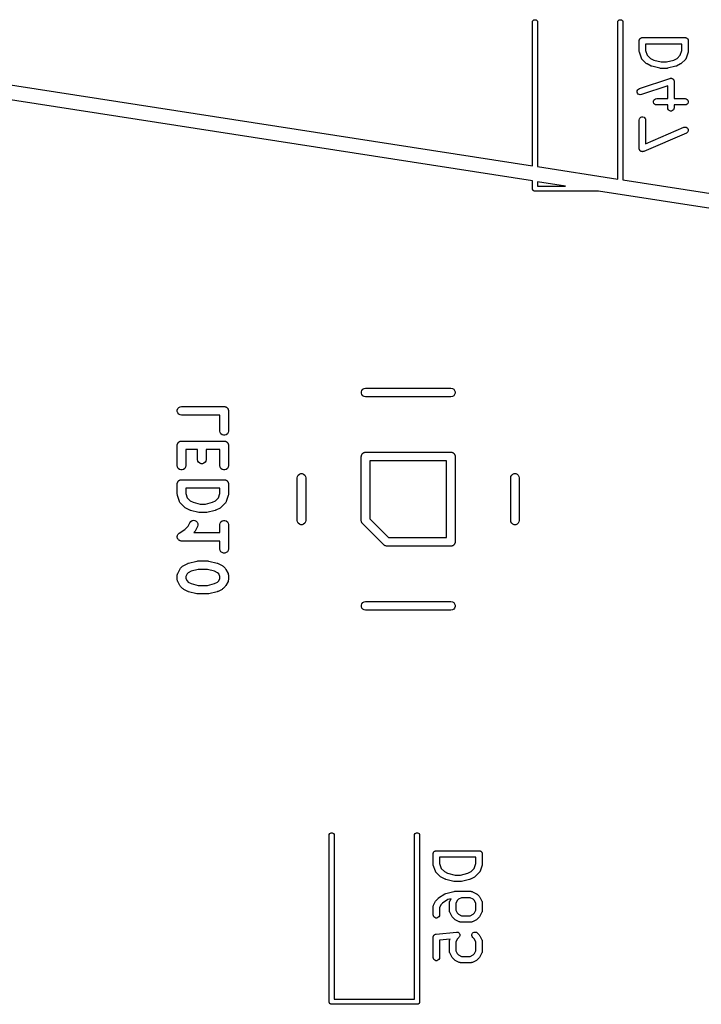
# Model space of a CAD drawing. Extents: x 48 to 353, y -143 to -50.
# Tile 25 of 70: x 113 to 129, y -136 to -113. Entities that reach past the tile are written whole.
import ezdxf

# ---------------------------------------------------------------- set-up
doc = ezdxf.new("R2010")
doc.units = 0
doc.header["$MEASUREMENT"] = 0
doc.layers.add('BLACK', color=7, linetype='CONTINUOUS')

msp = doc.modelspace()

# ---------------------------------------------------------------- linework, layer by layer
at = {"layer": 'Black'}
for p, q in [((125.146, -112.65), (125.15, -112.629)), ((125.146, -116.015), (125.146, -112.65)), ((125.15, -112.629), (125.16, -112.611)), ((125.16, -112.611), (125.176, -112.598)), ((125.176, -112.598), (125.196, -112.591)), ((125.196, -112.591), (125.217, -112.591)), ((125.217, -112.591), (125.236, -112.598)), ((125.236, -112.598), (125.252, -112.611)), ((125.252, -112.611), (125.263, -112.629)), ((125.263, -112.629), (125.266, -112.65)), ((125.266, -112.65), (125.266, -116.034)), ((127.146, -112.65), (127.15, -112.629)), ((127.146, -116.326), (127.146, -112.65)), ((127.15, -112.629), (127.16, -112.611)), ((127.16, -112.611), (127.176, -112.598)), ((127.176, -112.598), (127.196, -112.591)), ((127.196, -112.591), (127.217, -112.591)), ((127.217, -112.591), (127.236, -112.598)), ((127.236, -112.598), (127.252, -112.611)), ((127.252, -112.611), (127.263, -112.629)), ((127.263, -112.629), (127.266, -112.65)), ((127.266, -112.65), (127.266, -116.345)), ((127.662, -113.043), (127.665, -113.038)), ((127.665, -113.038), (127.67, -113.033)), ((127.67, -113.033), (127.674, -113.028)), ((127.674, -113.028), (127.68, -113.025)), ((127.68, -113.025), (127.685, -113.021)), ((127.685, -113.021), (127.691, -113.019)), ((127.691, -113.019), (127.697, -113.015)), ((127.697, -113.015), (127.703, -113.014)), ((127.703, -113.014), (127.709, -113.012)), ((127.709, -113.012), (127.716, -113.012)), ((127.716, -113.012), (127.722, -113.011)), ((127.722, -113.011), (128.722, -113.011)), ((128.722, -113.011), (128.729, -113.012)), ((128.729, -113.012), (128.735, -113.012)), ((128.735, -113.012), (128.742, -113.014)), ((128.742, -113.014), (128.748, -113.015)), ((128.748, -113.015), (128.754, -113.019)), ((128.754, -113.019), (128.76, -113.021)), ((128.76, -113.021), (128.765, -113.025)), ((128.765, -113.025), (128.771, -113.028)), ((128.771, -113.028), (128.775, -113.033)), ((128.775, -113.033), (128.78, -113.038)), ((128.78, -113.038), (128.783, -113.043)), ((127.647, -113.086), (127.649, -113.079)), ((127.647, -113.324), (127.647, -113.086)), ((127.649, -113.073), (127.651, -113.067)), ((127.649, -113.079), (127.649, -113.073)), ((127.651, -113.067), (127.652, -113.06)), ((127.652, -113.06), (127.655, -113.054)), ((127.655, -113.054), (127.657, -113.048)), ((127.657, -113.048), (127.662, -113.043)), ((127.797, -113.161), (127.797, -113.312)), ((128.647, -113.161), (127.797, -113.161)), ((128.647, -113.312), (128.647, -113.161)), ((128.783, -113.043), (128.787, -113.048)), ((128.787, -113.048), (128.79, -113.054)), ((128.79, -113.054), (128.793, -113.06)), ((128.793, -113.06), (128.794, -113.067)), ((128.794, -113.067), (128.796, -113.073)), ((128.796, -113.073), (128.796, -113.079)), ((128.796, -113.079), (128.797, -113.086)), ((128.797, -113.086), (128.797, -113.324)), ((108.216, -113.385), (125.146, -116.015)), ((127.649, -113.336), (127.647, -113.324)), ((127.651, -113.348), (127.649, -113.336)), ((127.699, -113.49), (127.651, -113.348)), ((127.701, -113.494), (127.699, -113.49)), ((127.702, -113.498), (127.701, -113.494)), ((127.707, -113.506), (127.702, -113.498)), ((127.797, -113.312), (127.836, -113.426)), ((127.836, -113.426), (127.91, -113.5)), ((128.535, -113.5), (128.609, -113.426)), ((128.609, -113.426), (128.647, -113.312)), ((128.743, -113.498), (128.738, -113.506)), ((128.744, -113.494), (128.743, -113.498)), ((128.746, -113.49), (128.744, -113.494)), ((128.794, -113.348), (128.746, -113.49)), ((128.795, -113.336), (128.794, -113.348)), ((128.797, -113.324), (128.795, -113.336)), ((127.711, -113.513), (127.707, -113.506)), ((127.714, -113.516), (127.711, -113.513)), ((127.717, -113.52), (127.714, -113.516)), ((127.812, -113.615), (127.717, -113.52)), ((127.822, -113.622), (127.812, -113.615)), ((127.832, -113.629), (127.822, -113.622)), ((127.927, -113.677), (127.832, -113.629)), ((127.91, -113.5), (127.987, -113.539)), ((127.935, -113.679), (127.927, -113.677)), ((127.942, -113.682), (127.935, -113.679)), ((128.133, -113.73), (127.942, -113.682)), ((127.987, -113.539), (128.16, -113.582)), ((128.142, -113.731), (128.133, -113.73)), ((128.16, -113.582), (128.285, -113.582)), ((128.285, -113.582), (128.458, -113.539)), ((128.312, -113.73), (128.303, -113.731)), ((128.502, -113.682), (128.312, -113.73)), ((128.458, -113.539), (128.535, -113.5)), ((128.51, -113.679), (128.502, -113.682)), ((128.518, -113.677), (128.51, -113.679)), ((128.613, -113.629), (128.518, -113.677)), ((128.623, -113.622), (128.613, -113.629)), ((128.633, -113.615), (128.623, -113.622)), ((128.728, -113.52), (128.633, -113.615)), ((128.73, -113.516), (128.728, -113.52)), ((128.734, -113.513), (128.73, -113.516)), ((128.738, -113.506), (128.734, -113.513)), ((125.146, -116.369), (108.216, -113.739)), ((128.151, -113.732), (128.142, -113.731)), ((128.294, -113.732), (128.151, -113.732)), ((128.303, -113.731), (128.294, -113.732)), ((127.651, -114.205), (128.365, -113.967)), ((128.314, -114.142), (127.698, -114.347)), ((128.314, -114.439), (128.314, -114.142)), ((128.365, -113.967), (128.371, -113.966)), ((128.371, -113.966), (128.376, -113.964)), ((128.376, -113.964), (128.384, -113.964)), ((128.384, -113.964), (128.391, -113.963)), ((128.391, -113.963), (128.397, -113.964)), ((128.397, -113.964), (128.402, -113.964)), ((128.402, -113.964), (128.409, -113.967)), ((128.409, -113.967), (128.417, -113.968)), ((128.417, -113.968), (128.421, -113.971)), ((128.421, -113.971), (128.427, -113.973)), ((128.427, -113.973), (128.432, -113.978)), ((128.432, -113.978), (128.439, -113.982)), ((128.439, -113.982), (128.442, -113.986)), ((128.442, -113.986), (128.447, -113.99)), ((128.447, -113.99), (128.45, -113.996)), ((128.45, -113.996), (128.455, -114.002)), ((128.455, -114.002), (128.457, -114.008)), ((128.457, -114.008), (128.46, -114.012)), ((128.46, -114.012), (128.461, -114.02)), ((128.461, -114.02), (128.463, -114.027)), ((128.463, -114.027), (128.463, -114.033)), ((128.463, -114.033), (128.464, -114.038)), ((128.464, -114.038), (128.464, -114.439)), ((127.601, -114.261), (127.611, -114.237)), ((127.601, -114.287), (127.601, -114.261)), ((127.609, -114.312), (127.601, -114.287)), ((127.625, -114.332), (127.609, -114.312)), ((127.611, -114.237), (127.628, -114.217)), ((127.647, -114.346), (127.625, -114.332)), ((127.628, -114.217), (127.651, -114.205)), ((127.673, -114.351), (127.647, -114.346)), ((127.698, -114.347), (127.673, -114.351)), ((127.982, -114.501), (127.991, -114.477)), ((127.982, -114.527), (127.982, -114.501)), ((127.991, -114.552), (127.982, -114.527)), ((127.991, -114.477), (128.008, -114.457)), ((128.008, -114.572), (127.991, -114.552)), ((128.008, -114.457), (128.03, -114.444)), ((128.03, -114.585), (128.008, -114.572)), ((128.03, -114.444), (128.056, -114.439)), ((128.056, -114.589), (128.03, -114.585)), ((128.056, -114.439), (128.314, -114.439)), ((128.314, -114.589), (128.056, -114.589)), ((128.314, -114.657), (128.314, -114.589)), ((128.464, -114.439), (128.722, -114.439)), ((128.722, -114.589), (128.464, -114.589)), ((128.464, -114.589), (128.464, -114.657)), ((128.722, -114.439), (128.748, -114.444)), ((128.748, -114.585), (128.722, -114.589)), ((128.748, -114.444), (128.771, -114.457)), ((128.771, -114.572), (128.748, -114.585)), ((128.771, -114.457), (128.787, -114.477)), ((128.787, -114.552), (128.771, -114.572)), ((128.787, -114.477), (128.796, -114.501)), ((128.796, -114.527), (128.787, -114.552)), ((128.796, -114.501), (128.796, -114.527)), ((127.665, -114.895), (127.685, -114.878)), ((127.685, -114.878), (127.709, -114.869)), ((127.709, -114.869), (127.735, -114.869)), ((127.735, -114.869), (127.76, -114.878)), ((127.76, -114.878), (127.78, -114.895)), ((128.319, -114.683), (128.314, -114.657)), ((128.332, -114.705), (128.319, -114.683)), ((128.352, -114.722), (128.332, -114.705)), ((128.376, -114.731), (128.352, -114.722)), ((128.402, -114.731), (128.376, -114.731)), ((128.427, -114.722), (128.402, -114.731)), ((128.447, -114.705), (128.427, -114.722)), ((128.46, -114.683), (128.447, -114.705)), ((128.464, -114.657), (128.46, -114.683)), ((127.647, -114.943), (127.652, -114.917)), ((127.647, -115.61), (127.647, -114.943)), ((127.652, -114.917), (127.665, -114.895)), ((127.78, -114.895), (127.793, -114.917)), ((127.793, -114.917), (127.797, -114.943)), ((127.797, -114.943), (127.797, -115.496)), ((127.797, -115.496), (128.693, -115.112)), ((128.693, -115.112), (128.718, -115.106)), ((128.718, -115.106), (128.744, -115.109)), ((128.744, -115.109), (128.767, -115.121)), ((128.752, -115.25), (127.752, -115.678)), ((128.774, -115.236), (128.752, -115.25)), ((128.767, -115.121), (128.785, -115.14)), ((128.789, -115.215), (128.774, -115.236)), ((128.785, -115.14), (128.795, -115.164)), ((128.797, -115.19), (128.789, -115.215)), ((128.795, -115.164), (128.797, -115.19)), ((127.649, -115.618), (127.647, -115.61)), ((127.649, -115.627), (127.649, -115.618)), ((127.651, -115.631), (127.649, -115.627)), ((127.652, -115.635), (127.651, -115.631)), ((127.656, -115.643), (127.652, -115.635)), ((127.66, -115.651), (127.656, -115.643)), ((127.663, -115.654), (127.66, -115.651)), ((127.665, -115.658), (127.663, -115.654)), ((127.672, -115.663), (127.665, -115.658)), ((127.677, -115.67), (127.672, -115.663)), ((127.681, -115.672), (127.677, -115.67)), ((127.685, -115.674), (127.681, -115.672)), ((127.693, -115.677), (127.685, -115.674)), ((127.701, -115.681), (127.693, -115.677)), ((127.705, -115.682), (127.701, -115.681)), ((127.709, -115.683), (127.705, -115.682)), ((127.718, -115.683), (127.709, -115.683)), ((127.727, -115.684), (127.718, -115.683)), ((127.731, -115.683), (127.727, -115.684)), ((127.735, -115.683), (127.731, -115.683)), ((127.744, -115.68), (127.735, -115.683)), ((127.752, -115.678), (127.744, -115.68)), ((125.266, -116.034), (127.146, -116.326)), ((125.146, -116.55), (125.146, -116.369)), ((125.923, -116.49), (125.266, -116.388)), ((125.266, -116.388), (125.266, -116.49)), ((125.266, -116.49), (125.923, -116.49)), ((127.266, -116.345), (168.335, -122.725)), ((125.147, -116.555), (125.146, -116.55)), ((125.147, -116.56), (125.147, -116.555)), ((125.149, -116.565), (125.147, -116.56)), ((125.15, -116.571), (125.149, -116.565)), ((125.152, -116.575), (125.15, -116.571)), ((125.154, -116.58), (125.152, -116.575)), ((125.158, -116.584), (125.154, -116.58)), ((125.16, -116.589), (125.158, -116.584)), ((125.164, -116.592), (125.16, -116.589)), ((125.168, -116.596), (125.164, -116.592)), ((125.172, -116.599), (125.168, -116.596)), ((125.176, -116.602), (125.172, -116.599)), ((125.181, -116.604), (125.176, -116.602)), ((125.186, -116.606), (125.181, -116.604)), ((125.191, -116.607), (125.186, -116.606)), ((125.196, -116.609), (125.191, -116.607)), ((125.201, -116.609), (125.196, -116.609)), ((125.206, -116.61), (125.201, -116.609)), ((126.695, -116.61), (125.206, -116.61)), ((167.175, -122.899), (126.695, -116.61)), ((121.139, -121.308), (121.151, -121.275)), ((121.139, -121.342), (121.139, -121.308)), ((121.151, -121.375), (121.139, -121.342)), ((121.151, -121.275), (121.173, -121.248)), ((121.173, -121.248), (121.203, -121.231)), ((121.203, -121.231), (121.237, -121.225)), ((121.237, -121.225), (123.237, -121.225)), ((123.237, -121.225), (123.272, -121.231)), ((123.272, -121.231), (123.302, -121.248)), ((123.302, -121.248), (123.324, -121.275)), ((123.324, -121.275), (123.336, -121.308)), ((123.336, -121.342), (123.324, -121.375)), ((123.336, -121.308), (123.336, -121.342)), ((121.173, -121.402), (121.151, -121.375)), ((121.203, -121.419), (121.173, -121.402)), ((121.237, -121.425), (121.203, -121.419)), ((123.237, -121.425), (121.237, -121.425)), ((123.272, -121.419), (123.237, -121.425)), ((123.302, -121.402), (123.272, -121.419)), ((123.324, -121.375), (123.302, -121.402)), ((116.829, -121.736), (116.841, -121.704)), ((116.829, -121.771), (116.829, -121.736)), ((116.841, -121.804), (116.829, -121.771)), ((116.841, -121.704), (116.863, -121.677)), ((116.863, -121.83), (116.841, -121.804)), ((116.863, -121.677), (116.893, -121.66)), ((116.893, -121.66), (116.927, -121.654)), ((116.927, -121.654), (117.927, -121.654)), ((117.927, -121.654), (117.936, -121.655)), ((117.936, -121.655), (117.945, -121.655)), ((117.945, -121.655), (117.953, -121.658)), ((117.953, -121.658), (117.962, -121.66)), ((117.962, -121.66), (117.969, -121.664)), ((117.969, -121.664), (117.977, -121.667)), ((117.977, -121.667), (117.984, -121.673)), ((117.984, -121.673), (117.992, -121.677)), ((117.992, -121.677), (117.997, -121.684)), ((117.997, -121.684), (118.004, -121.689)), ((118.004, -121.689), (118.008, -121.697)), ((118.008, -121.697), (118.014, -121.704)), ((118.014, -121.704), (118.017, -121.712)), ((118.017, -121.712), (118.021, -121.719)), ((118.021, -121.719), (118.023, -121.728)), ((118.023, -121.728), (118.026, -121.736)), ((118.026, -121.736), (118.026, -121.745)), ((118.026, -121.745), (118.027, -121.754)), ((118.027, -121.754), (118.027, -122.23)), ((116.893, -121.848), (116.863, -121.83)), ((116.927, -121.854), (116.893, -121.848)), ((117.827, -121.854), (116.927, -121.854)), ((117.827, -122.23), (117.827, -121.854)), ((117.833, -122.264), (117.827, -122.23)), ((117.851, -122.294), (117.833, -122.264)), ((118.021, -122.264), (118.004, -122.294)), ((118.027, -122.23), (118.021, -122.264)), ((116.851, -122.499), (116.857, -122.493)), ((116.857, -122.493), (116.863, -122.486)), ((116.863, -122.486), (116.871, -122.482)), ((116.871, -122.482), (116.877, -122.476)), ((116.877, -122.476), (116.886, -122.473)), ((116.886, -122.473), (116.893, -122.469)), ((116.893, -122.469), (116.902, -122.468)), ((116.902, -122.468), (116.91, -122.465)), ((116.91, -122.465), (116.919, -122.465)), ((116.919, -122.465), (116.927, -122.463)), ((116.927, -122.463), (117.927, -122.463)), ((117.877, -122.316), (117.851, -122.294)), ((117.91, -122.328), (117.877, -122.316)), ((117.945, -122.328), (117.91, -122.328)), ((117.927, -122.463), (117.936, -122.465)), ((117.936, -122.465), (117.945, -122.465)), ((117.977, -122.316), (117.945, -122.328)), ((117.945, -122.465), (117.953, -122.468)), ((117.953, -122.468), (117.962, -122.469)), ((117.962, -122.469), (117.969, -122.473)), ((117.969, -122.473), (117.977, -122.476)), ((118.004, -122.294), (117.977, -122.316)), ((117.977, -122.476), (117.984, -122.482)), ((117.984, -122.482), (117.992, -122.486)), ((117.992, -122.486), (117.997, -122.493)), ((117.997, -122.493), (118.004, -122.499)), ((116.827, -122.563), (116.829, -122.554)), ((116.827, -123.039), (116.827, -122.563)), ((116.829, -122.546), (116.832, -122.538)), ((116.829, -122.554), (116.829, -122.546)), ((116.832, -122.538), (116.833, -122.529)), ((116.833, -122.529), (116.838, -122.521)), ((116.838, -122.521), (116.841, -122.513)), ((116.841, -122.513), (116.846, -122.506)), ((116.846, -122.506), (116.851, -122.499)), ((117.304, -122.663), (117.027, -122.663)), ((117.027, -122.663), (117.027, -123.039)), ((117.304, -122.896), (117.304, -122.663)), ((117.827, -122.663), (117.504, -122.663)), ((117.504, -122.663), (117.504, -122.896)), ((117.827, -123.039), (117.827, -122.663)), ((118.004, -122.499), (118.008, -122.506)), ((118.008, -122.506), (118.014, -122.513)), ((118.014, -122.513), (118.017, -122.521)), ((118.017, -122.521), (118.021, -122.529)), ((118.021, -122.529), (118.023, -122.538)), ((118.023, -122.538), (118.026, -122.546)), ((118.026, -122.546), (118.026, -122.554)), ((118.026, -122.554), (118.027, -122.563)), ((118.027, -122.563), (118.027, -123.039)), ((121.212, -122.73), (121.22, -122.727)), ((121.22, -122.727), (121.229, -122.727)), ((121.229, -122.727), (121.237, -122.725)), ((121.237, -122.725), (123.237, -122.725)), ((123.237, -122.725), (123.246, -122.727)), ((123.246, -122.727), (123.255, -122.727)), ((123.255, -122.727), (123.263, -122.73)), ((117.31, -122.931), (117.304, -122.896)), ((117.327, -122.961), (117.31, -122.931)), ((117.498, -122.931), (117.48, -122.961)), ((117.504, -122.896), (117.498, -122.931)), ((121.137, -122.825), (121.139, -122.816)), ((121.137, -124.325), (121.137, -122.825)), ((121.139, -122.808), (121.142, -122.799)), ((121.139, -122.816), (121.139, -122.808)), ((121.142, -122.799), (121.144, -122.791)), ((121.144, -122.791), (121.148, -122.783)), ((121.148, -122.783), (121.151, -122.775)), ((121.151, -122.775), (121.157, -122.768)), ((121.157, -122.768), (121.161, -122.761)), ((121.161, -122.761), (121.168, -122.755)), ((121.168, -122.755), (121.173, -122.748)), ((121.173, -122.748), (121.181, -122.744)), ((121.181, -122.744), (121.188, -122.738)), ((121.188, -122.738), (121.196, -122.735)), ((121.196, -122.735), (121.203, -122.731)), ((121.203, -122.731), (121.212, -122.73)), ((121.337, -122.925), (121.337, -124.284)), ((123.137, -122.925), (121.337, -122.925)), ((123.137, -124.725), (123.137, -122.925)), ((123.263, -122.73), (123.272, -122.731)), ((123.272, -122.731), (123.279, -122.735)), ((123.279, -122.735), (123.287, -122.738)), ((123.287, -122.738), (123.294, -122.744)), ((123.294, -122.744), (123.302, -122.748)), ((123.302, -122.748), (123.307, -122.755)), ((123.307, -122.755), (123.314, -122.761)), ((123.314, -122.761), (123.318, -122.768)), ((123.318, -122.768), (123.324, -122.775)), ((123.324, -122.775), (123.327, -122.783)), ((123.327, -122.783), (123.331, -122.791)), ((123.331, -122.791), (123.333, -122.799)), ((123.333, -122.799), (123.336, -122.808)), ((123.336, -122.808), (123.336, -122.816)), ((123.336, -122.816), (123.337, -122.825)), ((123.337, -122.825), (123.337, -124.825)), ((116.833, -123.073), (116.827, -123.039)), ((116.851, -123.104), (116.833, -123.073)), ((116.877, -123.126), (116.851, -123.104)), ((116.91, -123.138), (116.877, -123.126)), ((116.945, -123.138), (116.91, -123.138)), ((116.977, -123.126), (116.945, -123.138)), ((117.004, -123.104), (116.977, -123.126)), ((117.021, -123.073), (117.004, -123.104)), ((117.027, -123.039), (117.021, -123.073)), ((117.354, -122.983), (117.327, -122.961)), ((117.386, -122.995), (117.354, -122.983)), ((117.421, -122.995), (117.386, -122.995)), ((117.454, -122.983), (117.421, -122.995)), ((117.48, -122.961), (117.454, -122.983)), ((117.833, -123.073), (117.827, -123.039)), ((117.851, -123.104), (117.833, -123.073)), ((117.877, -123.126), (117.851, -123.104)), ((117.91, -123.138), (117.877, -123.126)), ((117.945, -123.138), (117.91, -123.138)), ((117.977, -123.126), (117.945, -123.138)), ((118.004, -123.104), (117.977, -123.126)), ((118.021, -123.073), (118.004, -123.104)), ((118.027, -123.039), (118.021, -123.073)), ((116.838, -123.426), (116.841, -123.418)), ((116.841, -123.418), (116.846, -123.411)), ((116.846, -123.411), (116.851, -123.404)), ((116.851, -123.404), (116.857, -123.398)), ((116.857, -123.398), (116.863, -123.391)), ((116.863, -123.391), (116.871, -123.387)), ((116.871, -123.387), (116.877, -123.381)), ((116.877, -123.381), (116.886, -123.378)), ((116.886, -123.378), (116.893, -123.374)), ((116.893, -123.374), (116.902, -123.372)), ((116.902, -123.372), (116.91, -123.369)), ((116.91, -123.369), (116.919, -123.369)), ((116.919, -123.369), (116.927, -123.368)), ((116.927, -123.368), (117.927, -123.368)), ((117.927, -123.368), (117.936, -123.369)), ((117.936, -123.369), (117.945, -123.369)), ((117.945, -123.369), (117.953, -123.372)), ((117.953, -123.372), (117.962, -123.374)), ((117.962, -123.374), (117.969, -123.378)), ((117.969, -123.378), (117.977, -123.381)), ((117.977, -123.381), (117.984, -123.387)), ((117.984, -123.387), (117.992, -123.391)), ((117.992, -123.391), (117.997, -123.398)), ((117.997, -123.398), (118.004, -123.404)), ((118.004, -123.404), (118.008, -123.411)), ((118.008, -123.411), (118.014, -123.418)), ((118.014, -123.418), (118.017, -123.426)), ((119.637, -123.325), (119.644, -123.291)), ((119.637, -124.325), (119.637, -123.325)), ((119.644, -123.291), (119.661, -123.261)), ((119.661, -123.261), (119.688, -123.238)), ((119.688, -123.238), (119.72, -123.227)), ((119.72, -123.227), (119.755, -123.227)), ((119.755, -123.227), (119.787, -123.238)), ((119.787, -123.238), (119.814, -123.261)), ((119.814, -123.261), (119.831, -123.291)), ((119.831, -123.291), (119.837, -123.325)), ((119.837, -123.325), (119.837, -124.325)), ((124.637, -123.325), (124.644, -123.291)), ((124.637, -124.325), (124.637, -123.325)), ((124.644, -123.291), (124.661, -123.261)), ((124.661, -123.261), (124.688, -123.238)), ((124.688, -123.238), (124.72, -123.227)), ((124.72, -123.227), (124.755, -123.227)), ((124.755, -123.227), (124.787, -123.238)), ((124.787, -123.238), (124.814, -123.261)), ((124.814, -123.261), (124.831, -123.291)), ((124.831, -123.291), (124.837, -123.325)), ((124.837, -123.325), (124.837, -124.325)), ((116.827, -123.468), (116.829, -123.459)), ((116.827, -123.706), (116.827, -123.468)), ((116.829, -123.45), (116.832, -123.442)), ((116.829, -123.459), (116.829, -123.45)), ((116.832, -123.442), (116.833, -123.434)), ((116.833, -123.434), (116.838, -123.426)), ((117.027, -123.568), (117.027, -123.69)), ((117.827, -123.568), (117.027, -123.568)), ((117.827, -123.69), (117.827, -123.568)), ((118.017, -123.426), (118.021, -123.434)), ((118.021, -123.434), (118.023, -123.442)), ((118.023, -123.442), (118.026, -123.45)), ((118.026, -123.45), (118.026, -123.459)), ((118.026, -123.459), (118.027, -123.468)), ((118.027, -123.468), (118.027, -123.706)), ((116.83, -123.722), (116.827, -123.706)), ((116.833, -123.738), (116.83, -123.722)), ((116.88, -123.88), (116.833, -123.738)), ((116.883, -123.886), (116.88, -123.88)), ((117.027, -123.69), (117.062, -123.795)), ((117.062, -123.795), (117.129, -123.862)), ((117.129, -123.862), (117.2, -123.897)), ((117.654, -123.897), (117.725, -123.862)), ((117.725, -123.862), (117.792, -123.795)), ((117.792, -123.795), (117.827, -123.69)), ((117.975, -123.88), (117.972, -123.886)), ((118.022, -123.738), (117.975, -123.88)), ((118.025, -123.722), (118.022, -123.738)), ((118.027, -123.706), (118.025, -123.722)), ((116.884, -123.891), (116.883, -123.886)), ((116.891, -123.901), (116.884, -123.891)), ((116.897, -123.911), (116.891, -123.901)), ((116.901, -123.915), (116.897, -123.911)), ((116.904, -123.92), (116.901, -123.915)), ((117, -124.015), (116.904, -123.92)), ((117.013, -124.024), (117, -124.015)), ((117.026, -124.033), (117.013, -124.024)), ((117.121, -124.081), (117.026, -124.033)), ((117.131, -124.084), (117.121, -124.081)), ((117.141, -124.089), (117.131, -124.084)), ((117.332, -124.136), (117.141, -124.089)), ((117.2, -123.897), (117.368, -123.939)), ((117.368, -123.939), (117.486, -123.939)), ((117.486, -123.939), (117.654, -123.897)), ((117.714, -124.089), (117.523, -124.136)), ((117.724, -124.084), (117.714, -124.089)), ((117.734, -124.081), (117.724, -124.084)), ((117.829, -124.033), (117.734, -124.081)), ((117.842, -124.024), (117.829, -124.033)), ((117.855, -124.015), (117.842, -124.024)), ((117.95, -123.92), (117.855, -124.015)), ((117.954, -123.915), (117.95, -123.92)), ((117.958, -123.911), (117.954, -123.915)), ((117.964, -123.901), (117.958, -123.911)), ((117.97, -123.891), (117.964, -123.901)), ((117.972, -123.886), (117.97, -123.891)), ((117.144, -124.348), (117.173, -124.328)), ((117.173, -124.328), (117.207, -124.32)), ((117.207, -124.32), (117.242, -124.324)), ((117.242, -124.324), (117.273, -124.34)), ((117.273, -124.34), (117.297, -124.365)), ((117.344, -124.137), (117.332, -124.136)), ((117.356, -124.139), (117.344, -124.137)), ((117.499, -124.139), (117.356, -124.139)), ((117.511, -124.137), (117.499, -124.139)), ((117.523, -124.136), (117.511, -124.137)), ((117.851, -124.356), (117.877, -124.334)), ((117.877, -124.334), (117.91, -124.322)), ((117.91, -124.322), (117.945, -124.322)), ((117.945, -124.322), (117.977, -124.334)), ((117.977, -124.334), (118.004, -124.356)), ((119.644, -124.359), (119.637, -124.325)), ((119.837, -124.325), (119.831, -124.359)), ((121.138, -124.329), (121.137, -124.325)), ((121.138, -124.334), (121.138, -124.329)), ((121.141, -124.346), (121.138, -124.334)), ((121.337, -124.284), (121.779, -124.725)), ((124.644, -124.359), (124.637, -124.325)), ((124.837, -124.325), (124.831, -124.359)), ((116.872, -124.623), (117.007, -124.533)), ((117.007, -124.533), (117.083, -124.456)), ((117.083, -124.456), (117.124, -124.376)), ((117.124, -124.376), (117.144, -124.348)), ((117.255, -124.56), (117.245, -124.573)), ((117.303, -124.465), (117.255, -124.56)), ((117.297, -124.365), (117.31, -124.397)), ((117.312, -124.432), (117.303, -124.465)), ((117.31, -124.397), (117.312, -124.432)), ((117.827, -124.42), (117.833, -124.386)), ((117.827, -124.606), (117.827, -124.42)), ((117.833, -124.386), (117.851, -124.356)), ((118.004, -124.356), (118.021, -124.386)), ((118.021, -124.386), (118.027, -124.42)), ((118.027, -124.42), (118.027, -124.992)), ((119.661, -124.389), (119.644, -124.359)), ((119.688, -124.412), (119.661, -124.389)), ((119.72, -124.423), (119.688, -124.412)), ((119.755, -124.423), (119.72, -124.423)), ((119.787, -124.412), (119.755, -124.423)), ((119.814, -124.389), (119.787, -124.412)), ((119.831, -124.359), (119.814, -124.389)), ((121.144, -124.359), (121.141, -124.346)), ((121.146, -124.363), (121.144, -124.359)), ((121.147, -124.367), (121.146, -124.363)), ((121.154, -124.378), (121.147, -124.367)), ((121.161, -124.389), (121.154, -124.378)), ((121.164, -124.392), (121.161, -124.389)), ((121.167, -124.396), (121.164, -124.392)), ((121.667, -124.896), (121.167, -124.396)), ((124.661, -124.389), (124.644, -124.359)), ((124.688, -124.412), (124.661, -124.389)), ((124.72, -124.423), (124.688, -124.412)), ((124.755, -124.423), (124.72, -124.423)), ((124.787, -124.412), (124.755, -124.423)), ((124.814, -124.389), (124.787, -124.412)), ((124.831, -124.359), (124.814, -124.389)), ((116.828, -124.712), (116.829, -124.701)), ((116.829, -124.718), (116.828, -124.712)), ((116.829, -124.689), (116.831, -124.683)), ((116.829, -124.701), (116.829, -124.689)), ((116.829, -124.723), (116.829, -124.718)), ((116.833, -124.735), (116.829, -124.723)), ((116.831, -124.678), (116.837, -124.667)), ((116.831, -124.683), (116.831, -124.678)), ((116.836, -124.746), (116.833, -124.735)), ((116.839, -124.751), (116.836, -124.746)), ((116.837, -124.667), (116.841, -124.656)), ((116.841, -124.756), (116.839, -124.751)), ((116.841, -124.656), (116.844, -124.652)), ((116.848, -124.765), (116.841, -124.756)), ((116.844, -124.652), (116.847, -124.647)), ((116.847, -124.647), (116.855, -124.638)), ((116.855, -124.775), (116.848, -124.765)), ((116.855, -124.638), (116.863, -124.629)), ((116.86, -124.778), (116.855, -124.775)), ((116.863, -124.783), (116.86, -124.778)), ((116.863, -124.629), (116.868, -124.627)), ((116.873, -124.789), (116.863, -124.783)), ((116.868, -124.627), (116.872, -124.623)), ((116.883, -124.796), (116.873, -124.789)), ((116.888, -124.797), (116.883, -124.796)), ((116.893, -124.8), (116.888, -124.797)), ((116.905, -124.802), (116.893, -124.8)), ((116.916, -124.805), (116.905, -124.802)), ((117.236, -124.586), (117.216, -124.606)), ((117.216, -124.606), (117.827, -124.606)), ((117.245, -124.573), (117.236, -124.586)), ((121.779, -124.725), (123.137, -124.725)), ((116.922, -124.805), (116.916, -124.805)), ((116.927, -124.806), (116.922, -124.805)), ((117.827, -124.806), (116.927, -124.806)), ((117.827, -124.992), (117.827, -124.806)), ((117.833, -125.026), (117.827, -124.992)), ((117.851, -125.056), (117.833, -125.026)), ((118.021, -125.026), (118.004, -125.056)), ((118.027, -124.992), (118.021, -125.026)), ((121.67, -124.898), (121.667, -124.896)), ((121.673, -124.902), (121.67, -124.898)), ((121.685, -124.908), (121.673, -124.902)), ((121.695, -124.916), (121.685, -124.908)), ((121.699, -124.917), (121.695, -124.916)), ((121.703, -124.919), (121.699, -124.917)), ((121.716, -124.921), (121.703, -124.919)), ((121.729, -124.925), (121.716, -124.921)), ((121.733, -124.924), (121.729, -124.925)), ((121.737, -124.925), (121.733, -124.924)), ((123.237, -124.925), (121.737, -124.925)), ((123.246, -124.923), (123.237, -124.925)), ((123.255, -124.923), (123.246, -124.923)), ((123.263, -124.92), (123.255, -124.923)), ((123.272, -124.919), (123.263, -124.92)), ((123.279, -124.915), (123.272, -124.919)), ((123.287, -124.912), (123.279, -124.915)), ((123.294, -124.906), (123.287, -124.912)), ((123.302, -124.902), (123.294, -124.906)), ((123.307, -124.895), (123.302, -124.902)), ((123.314, -124.889), (123.307, -124.895)), ((123.318, -124.882), (123.314, -124.889)), ((123.324, -124.875), (123.318, -124.882)), ((123.327, -124.867), (123.324, -124.875)), ((123.331, -124.859), (123.327, -124.867)), ((123.333, -124.851), (123.331, -124.859)), ((123.336, -124.842), (123.333, -124.851)), ((123.337, -124.825), (123.336, -124.834)), ((123.336, -124.834), (123.336, -124.842)), ((117.877, -125.078), (117.851, -125.056)), ((117.91, -125.09), (117.877, -125.078)), ((117.945, -125.09), (117.91, -125.09)), ((117.977, -125.078), (117.945, -125.09)), ((118.004, -125.056), (117.977, -125.078)), ((116.838, -125.566), (116.886, -125.471)), ((116.886, -125.471), (116.895, -125.458)), ((116.895, -125.458), (116.904, -125.445)), ((116.904, -125.445), (116.952, -125.397)), ((116.952, -125.397), (116.965, -125.388)), ((116.965, -125.388), (116.978, -125.378)), ((116.978, -125.378), (117.073, -125.331)), ((117.073, -125.331), (117.084, -125.328)), ((117.084, -125.328), (117.094, -125.323)), ((117.094, -125.323), (117.284, -125.276)), ((117.321, -125.473), (117.153, -125.515)), ((117.284, -125.276), (117.296, -125.275)), ((117.296, -125.275), (117.308, -125.273)), ((117.308, -125.273), (117.546, -125.273)), ((117.534, -125.473), (117.321, -125.473)), ((117.702, -125.515), (117.534, -125.473)), ((117.546, -125.273), (117.558, -125.275)), ((117.558, -125.275), (117.571, -125.276)), ((117.571, -125.276), (117.761, -125.323)), ((117.761, -125.323), (117.771, -125.328)), ((117.771, -125.328), (117.782, -125.331)), ((117.782, -125.331), (117.877, -125.378)), ((117.877, -125.378), (117.89, -125.388)), ((117.89, -125.388), (117.903, -125.397)), ((117.903, -125.397), (117.95, -125.445)), ((117.95, -125.445), (117.96, -125.458)), ((117.96, -125.458), (117.969, -125.471)), ((117.969, -125.471), (118.017, -125.566)), ((116.827, -125.611), (116.828, -125.605)), ((116.827, -125.706), (116.827, -125.611)), ((116.828, -125.712), (116.827, -125.706)), ((116.828, -125.599), (116.831, -125.588)), ((116.828, -125.605), (116.828, -125.599)), ((116.828, -125.717), (116.828, -125.712)), ((116.831, -125.729), (116.828, -125.717)), ((116.831, -125.588), (116.833, -125.577)), ((116.833, -125.577), (116.836, -125.572)), ((116.836, -125.572), (116.838, -125.566)), ((117.057, -125.575), (117.027, -125.634)), ((117.027, -125.634), (117.027, -125.682)), ((117.027, -125.682), (117.057, -125.742)), ((117.082, -125.55), (117.057, -125.575)), ((117.153, -125.515), (117.082, -125.55)), ((117.773, -125.55), (117.702, -125.515)), ((117.798, -125.575), (117.773, -125.55)), ((117.827, -125.634), (117.798, -125.575)), ((117.798, -125.742), (117.827, -125.682)), ((117.827, -125.682), (117.827, -125.634)), ((118.017, -125.566), (118.018, -125.572)), ((118.018, -125.572), (118.021, -125.577)), ((118.021, -125.577), (118.023, -125.588)), ((118.023, -125.588), (118.027, -125.599)), ((118.027, -125.717), (118.023, -125.729)), ((118.027, -125.599), (118.026, -125.605)), ((118.026, -125.605), (118.027, -125.611)), ((118.027, -125.706), (118.026, -125.712)), ((118.026, -125.712), (118.027, -125.717)), ((118.027, -125.611), (118.027, -125.706)), ((116.833, -125.74), (116.831, -125.729)), ((116.836, -125.745), (116.833, -125.74)), ((116.838, -125.751), (116.836, -125.745)), ((116.886, -125.846), (116.838, -125.751)), ((116.895, -125.859), (116.886, -125.846)), ((116.904, -125.872), (116.895, -125.859)), ((116.952, -125.92), (116.904, -125.872)), ((116.965, -125.929), (116.952, -125.92)), ((116.978, -125.938), (116.965, -125.929)), ((117.073, -125.986), (116.978, -125.938)), ((117.057, -125.742), (117.082, -125.767)), ((117.082, -125.767), (117.153, -125.802)), ((117.153, -125.802), (117.321, -125.844)), ((117.321, -125.844), (117.534, -125.844)), ((117.534, -125.844), (117.702, -125.802)), ((117.702, -125.802), (117.773, -125.767)), ((117.773, -125.767), (117.798, -125.742)), ((117.877, -125.938), (117.782, -125.986)), ((117.89, -125.929), (117.877, -125.938)), ((117.903, -125.92), (117.89, -125.929)), ((117.95, -125.872), (117.903, -125.92)), ((117.96, -125.859), (117.95, -125.872)), ((117.969, -125.846), (117.96, -125.859)), ((118.017, -125.751), (117.969, -125.846)), ((118.018, -125.745), (118.017, -125.751)), ((118.021, -125.74), (118.018, -125.745)), ((118.023, -125.729), (118.021, -125.74)), ((117.084, -125.989), (117.073, -125.986)), ((117.094, -125.993), (117.084, -125.989)), ((117.284, -126.041), (117.094, -125.993)), ((117.296, -126.042), (117.284, -126.041)), ((117.308, -126.044), (117.296, -126.042)), ((117.546, -126.044), (117.308, -126.044)), ((117.558, -126.042), (117.546, -126.044)), ((117.571, -126.041), (117.558, -126.042)), ((117.761, -125.993), (117.571, -126.041)), ((117.771, -125.989), (117.761, -125.993)), ((117.782, -125.986), (117.771, -125.989)), ((121.139, -126.308), (121.151, -126.275)), ((121.139, -126.342), (121.139, -126.308)), ((121.151, -126.375), (121.139, -126.342)), ((121.151, -126.275), (121.173, -126.248)), ((121.173, -126.402), (121.151, -126.375)), ((121.173, -126.248), (121.203, -126.231)), ((121.203, -126.419), (121.173, -126.402)), ((121.203, -126.231), (121.237, -126.225)), ((121.237, -126.225), (123.237, -126.225)), ((123.237, -126.225), (123.272, -126.231)), ((123.272, -126.231), (123.302, -126.248)), ((123.302, -126.402), (123.272, -126.419)), ((123.302, -126.248), (123.324, -126.275)), ((123.324, -126.375), (123.302, -126.402)), ((123.324, -126.275), (123.336, -126.308)), ((123.336, -126.342), (123.324, -126.375)), ((123.336, -126.308), (123.336, -126.342)), ((121.237, -126.425), (121.203, -126.419)), ((123.237, -126.425), (121.237, -126.425)), ((123.272, -126.419), (123.237, -126.425)), ((120.384, -131.7), (120.387, -131.679)), ((120.384, -135.6), (120.384, -131.7)), ((120.387, -131.679), (120.398, -131.661)), ((120.398, -131.661), (120.414, -131.648)), ((120.414, -131.648), (120.433, -131.641)), ((120.433, -131.641), (120.454, -131.641)), ((120.454, -131.641), (120.474, -131.648)), ((120.474, -131.648), (120.49, -131.661)), ((120.49, -131.661), (120.5, -131.679)), ((120.5, -131.679), (120.504, -131.7)), ((120.504, -131.7), (120.504, -135.54)), ((122.384, -131.7), (122.387, -131.679)), ((122.384, -135.54), (122.384, -131.7)), ((122.387, -131.679), (122.398, -131.661)), ((122.398, -131.661), (122.414, -131.648)), ((122.414, -131.648), (122.433, -131.641)), ((122.433, -131.641), (122.454, -131.641)), ((122.454, -131.641), (122.474, -131.648)), ((122.474, -131.648), (122.49, -131.661)), ((122.49, -131.661), (122.5, -131.679)), ((122.5, -131.679), (122.504, -131.7)), ((122.504, -131.7), (122.504, -135.6)), ((122.821, -132.136), (122.822, -132.129)), ((122.821, -132.374), (122.821, -132.136)), ((122.822, -132.123), (122.825, -132.117)), ((122.822, -132.129), (122.822, -132.123)), ((122.825, -132.117), (122.826, -132.11)), ((122.826, -132.11), (122.829, -132.104)), ((122.829, -132.104), (122.831, -132.098)), ((122.831, -132.098), (122.835, -132.093)), ((122.835, -132.093), (122.839, -132.088)), ((122.839, -132.088), (122.844, -132.083)), ((122.844, -132.083), (122.848, -132.078)), ((122.848, -132.078), (122.854, -132.075)), ((122.854, -132.075), (122.859, -132.071)), ((122.859, -132.071), (122.865, -132.069)), ((122.865, -132.069), (122.87, -132.065)), ((122.87, -132.065), (122.877, -132.064)), ((122.877, -132.064), (122.883, -132.062)), ((122.883, -132.062), (122.89, -132.062)), ((122.89, -132.062), (122.896, -132.061)), ((122.896, -132.061), (123.896, -132.061)), ((123.896, -132.061), (123.903, -132.062)), ((123.903, -132.062), (123.909, -132.062)), ((123.909, -132.062), (123.915, -132.064)), ((123.915, -132.064), (123.922, -132.065)), ((123.922, -132.065), (123.927, -132.069)), ((123.927, -132.069), (123.934, -132.071)), ((123.934, -132.071), (123.939, -132.075)), ((123.939, -132.075), (123.944, -132.078)), ((123.944, -132.078), (123.949, -132.083)), ((123.949, -132.083), (123.954, -132.088)), ((123.954, -132.088), (123.957, -132.093)), ((123.957, -132.093), (123.961, -132.098)), ((123.961, -132.098), (123.963, -132.104)), ((123.963, -132.104), (123.967, -132.11)), ((123.967, -132.11), (123.968, -132.117)), ((123.968, -132.117), (123.97, -132.123)), ((123.97, -132.123), (123.97, -132.129)), ((123.97, -132.129), (123.971, -132.136)), ((123.971, -132.136), (123.971, -132.374)), ((122.823, -132.386), (122.821, -132.374)), ((122.825, -132.398), (122.823, -132.386)), ((122.873, -132.54), (122.825, -132.398)), ((122.971, -132.211), (122.971, -132.362)), ((123.821, -132.211), (122.971, -132.211)), ((122.971, -132.362), (123.009, -132.476)), ((123.783, -132.476), (123.821, -132.362)), ((123.821, -132.362), (123.821, -132.211)), ((123.967, -132.398), (123.92, -132.54)), ((123.969, -132.386), (123.967, -132.398)), ((123.971, -132.374), (123.969, -132.386)), ((122.875, -132.544), (122.873, -132.54)), ((122.876, -132.548), (122.875, -132.544)), ((122.881, -132.556), (122.876, -132.548)), ((122.885, -132.563), (122.881, -132.556)), ((122.888, -132.566), (122.885, -132.563)), ((122.891, -132.57), (122.888, -132.566)), ((122.986, -132.665), (122.891, -132.57)), ((123.009, -132.476), (123.083, -132.55)), ((123.083, -132.55), (123.16, -132.589)), ((123.16, -132.589), (123.334, -132.632)), ((123.334, -132.632), (123.458, -132.632)), ((123.458, -132.632), (123.632, -132.589)), ((123.632, -132.589), (123.709, -132.55)), ((123.709, -132.55), (123.783, -132.476)), ((123.902, -132.57), (123.806, -132.665)), ((123.904, -132.566), (123.902, -132.57)), ((123.907, -132.563), (123.904, -132.566)), ((123.911, -132.556), (123.907, -132.563)), ((123.916, -132.548), (123.911, -132.556)), ((123.918, -132.544), (123.916, -132.548)), ((123.92, -132.54), (123.918, -132.544)), ((122.996, -132.672), (122.986, -132.665)), ((123.005, -132.679), (122.996, -132.672)), ((123.101, -132.727), (123.005, -132.679)), ((123.109, -132.729), (123.101, -132.727)), ((123.116, -132.732), (123.109, -132.729)), ((123.307, -132.78), (123.116, -132.732)), ((123.316, -132.781), (123.307, -132.78)), ((123.325, -132.782), (123.316, -132.781)), ((123.468, -132.782), (123.325, -132.782)), ((123.477, -132.781), (123.468, -132.782)), ((123.486, -132.78), (123.477, -132.781)), ((123.676, -132.732), (123.486, -132.78)), ((123.684, -132.729), (123.676, -132.732)), ((123.692, -132.727), (123.684, -132.729)), ((123.787, -132.679), (123.692, -132.727)), ((123.796, -132.672), (123.787, -132.679)), ((123.806, -132.665), (123.796, -132.672)), ((122.95, -133.169), (123.093, -133.073)), ((123.093, -133.073), (123.104, -133.068)), ((123.104, -133.068), (123.116, -133.063)), ((123.116, -133.063), (123.307, -133.015)), ((123.307, -133.015), (123.316, -133.015)), ((123.316, -133.015), (123.325, -133.013)), ((123.325, -133.013), (123.706, -133.013)), ((123.706, -133.013), (123.71, -133.014)), ((123.71, -133.014), (123.714, -133.014)), ((123.714, -133.014), (123.723, -133.016)), ((123.723, -133.016), (123.731, -133.018)), ((123.731, -133.018), (123.735, -133.02)), ((123.735, -133.02), (123.739, -133.021)), ((123.739, -133.021), (123.834, -133.069)), ((123.834, -133.069), (123.844, -133.076)), ((123.844, -133.076), (123.854, -133.083)), ((123.854, -133.083), (123.902, -133.13)), ((122.829, -133.34), (122.877, -133.245)), ((122.877, -133.245), (122.884, -133.235)), ((122.884, -133.235), (122.891, -133.226)), ((122.891, -133.226), (122.938, -133.178)), ((122.938, -133.178), (122.944, -133.174)), ((122.944, -133.174), (122.95, -133.169)), ((123.005, -133.323), (122.971, -133.392)), ((123.039, -133.289), (123.005, -133.323)), ((123.165, -133.205), (123.039, -133.289)), ((123.239, -133.187), (123.165, -133.205)), ((123.202, -133.279), (123.203, -133.274)), ((123.202, -133.469), (123.202, -133.279)), ((123.203, -133.27), (123.205, -133.262)), ((123.203, -133.274), (123.203, -133.27)), ((123.205, -133.262), (123.207, -133.253)), ((123.207, -133.253), (123.209, -133.249)), ((123.209, -133.249), (123.21, -133.245)), ((123.21, -133.245), (123.239, -133.187)), ((123.386, -133.228), (123.352, -133.296)), ((123.352, -133.296), (123.352, -133.451)), ((123.417, -133.197), (123.386, -133.228)), ((123.485, -133.163), (123.417, -133.197)), ((123.688, -133.163), (123.485, -133.163)), ((123.756, -133.197), (123.688, -133.163)), ((123.787, -133.228), (123.756, -133.197)), ((123.821, -133.296), (123.787, -133.228)), ((123.821, -133.451), (123.821, -133.296)), ((123.902, -133.13), (123.908, -133.14)), ((123.908, -133.14), (123.916, -133.15)), ((123.916, -133.15), (123.963, -133.245)), ((123.963, -133.245), (123.964, -133.249)), ((123.964, -133.249), (123.967, -133.253)), ((123.967, -133.253), (123.968, -133.262)), ((123.968, -133.262), (123.971, -133.27)), ((123.971, -133.27), (123.97, -133.274)), ((123.97, -133.274), (123.971, -133.279)), ((123.971, -133.279), (123.971, -133.469)), ((122.821, -133.374), (122.822, -133.37)), ((122.821, -133.564), (122.821, -133.374)), ((122.826, -133.59), (122.821, -133.564)), ((122.822, -133.365), (122.824, -133.357)), ((122.822, -133.37), (122.822, -133.365)), ((122.824, -133.357), (122.826, -133.348)), ((122.826, -133.348), (122.828, -133.344)), ((122.828, -133.344), (122.829, -133.34)), ((122.971, -133.564), (122.967, -133.59)), ((122.971, -133.392), (122.971, -133.564)), ((123.203, -133.473), (123.202, -133.469)), ((123.203, -133.478), (123.203, -133.473)), ((123.205, -133.486), (123.203, -133.478)), ((123.207, -133.495), (123.205, -133.486)), ((123.209, -133.498), (123.207, -133.495)), ((123.21, -133.503), (123.209, -133.498)), ((123.258, -133.598), (123.21, -133.503)), ((123.352, -133.451), (123.386, -133.52)), ((123.386, -133.52), (123.417, -133.55)), ((123.417, -133.55), (123.485, -133.585)), ((123.688, -133.585), (123.756, -133.55)), ((123.756, -133.55), (123.787, -133.52)), ((123.787, -133.52), (123.821, -133.451)), ((123.963, -133.503), (123.916, -133.598)), ((123.964, -133.498), (123.963, -133.503)), ((123.967, -133.495), (123.964, -133.498)), ((123.968, -133.486), (123.967, -133.495)), ((123.971, -133.478), (123.968, -133.486)), ((123.971, -133.469), (123.97, -133.473)), ((123.97, -133.473), (123.971, -133.478)), ((122.839, -133.612), (122.826, -133.59)), ((122.859, -133.629), (122.839, -133.612)), ((122.883, -133.638), (122.859, -133.629)), ((122.909, -133.638), (122.883, -133.638)), ((122.934, -133.629), (122.909, -133.638)), ((122.954, -133.612), (122.934, -133.629)), ((122.967, -133.59), (122.954, -133.612)), ((123.265, -133.607), (123.258, -133.598)), ((123.272, -133.617), (123.265, -133.607)), ((123.319, -133.665), (123.272, -133.617)), ((123.329, -133.672), (123.319, -133.665)), ((123.339, -133.679), (123.329, -133.672)), ((123.434, -133.727), (123.339, -133.679)), ((123.438, -133.728), (123.434, -133.727)), ((123.442, -133.73), (123.438, -133.728)), ((123.451, -133.732), (123.442, -133.73)), ((123.459, -133.734), (123.451, -133.732)), ((123.463, -133.734), (123.459, -133.734)), ((123.468, -133.735), (123.463, -133.734)), ((123.706, -133.735), (123.468, -133.735)), ((123.485, -133.585), (123.688, -133.585)), ((123.71, -133.734), (123.706, -133.735)), ((123.714, -133.734), (123.71, -133.734)), ((123.723, -133.732), (123.714, -133.734)), ((123.731, -133.73), (123.723, -133.732)), ((123.735, -133.728), (123.731, -133.73)), ((123.739, -133.727), (123.735, -133.728)), ((123.834, -133.679), (123.739, -133.727)), ((123.844, -133.672), (123.834, -133.679)), ((123.854, -133.665), (123.844, -133.672)), ((123.902, -133.617), (123.854, -133.665)), ((123.908, -133.607), (123.902, -133.617)), ((123.916, -133.598), (123.908, -133.607)), ((122.842, -134.036), (122.851, -134.03)), ((122.851, -134.03), (122.859, -134.023)), ((122.859, -134.023), (122.861, -134.022)), ((122.861, -134.022), (122.864, -134.021)), ((122.864, -134.021), (122.873, -134.018)), ((122.873, -134.018), (122.883, -134.014)), ((122.883, -134.014), (122.886, -134.014)), ((122.886, -134.014), (122.889, -134.013)), ((122.889, -134.013), (123.365, -133.966)), ((123.365, -133.966), (123.365, -133.966)), ((123.365, -133.966), (123.366, -133.966)), ((123.366, -133.966), (123.378, -133.967)), ((123.378, -133.967), (123.391, -133.968)), ((123.391, -133.968), (123.391, -133.968)), ((123.391, -133.968), (123.392, -133.968)), ((123.392, -133.968), (123.403, -133.973)), ((123.403, -133.973), (123.415, -133.979)), ((123.415, -133.979), (123.415, -133.979)), ((123.415, -133.979), (123.415, -133.979)), ((123.415, -133.979), (123.424, -133.988)), ((123.424, -133.988), (123.433, -133.997)), ((123.433, -133.997), (123.433, -133.997)), ((123.433, -133.997), (123.434, -133.997)), ((123.434, -133.997), (123.439, -134.009)), ((123.439, -134.009), (123.445, -134.02)), ((123.445, -134.02), (123.445, -134.021)), ((123.445, -134.021), (123.445, -134.021)), ((123.445, -134.021), (123.446, -134.034)), ((123.726, -134.047), (123.728, -134.021)), ((123.728, -134.021), (123.739, -133.997)), ((123.739, -133.997), (123.758, -133.979)), ((123.758, -133.979), (123.781, -133.968)), ((123.781, -133.968), (123.807, -133.966)), ((123.807, -133.966), (123.833, -133.973)), ((123.833, -133.973), (123.854, -133.987)), ((123.854, -133.987), (123.902, -134.035)), ((122.821, -134.082), (122.824, -134.073)), ((122.822, -134.085), (122.821, -134.082)), ((122.821, -134.088), (122.822, -134.085)), ((122.821, -134.564), (122.821, -134.088)), ((122.824, -134.073), (122.826, -134.062)), ((122.826, -134.062), (122.827, -134.06)), ((122.827, -134.06), (122.828, -134.057)), ((122.828, -134.057), (122.834, -134.049)), ((122.834, -134.049), (122.839, -134.04)), ((122.839, -134.04), (122.841, -134.038)), ((122.841, -134.038), (122.842, -134.036)), ((123.219, -134.131), (122.971, -134.156)), ((122.971, -134.156), (122.971, -134.564)), ((123.202, -134.183), (123.203, -134.179)), ((123.202, -134.421), (123.202, -134.183)), ((123.203, -134.175), (123.205, -134.166)), ((123.203, -134.179), (123.203, -134.175)), ((123.205, -134.166), (123.207, -134.158)), ((123.207, -134.158), (123.209, -134.154)), ((123.209, -134.154), (123.21, -134.15)), ((123.21, -134.15), (123.219, -134.131)), ((123.386, -134.133), (123.352, -134.201)), ((123.352, -134.201), (123.352, -134.404)), ((123.425, -134.094), (123.386, -134.133)), ((123.426, -134.093), (123.425, -134.094)), ((123.433, -134.082), (123.426, -134.093)), ((123.426, -134.093), (123.426, -134.093)), ((123.44, -134.072), (123.433, -134.082)), ((123.441, -134.071), (123.44, -134.072)), ((123.44, -134.072), (123.44, -134.072)), ((123.444, -134.059), (123.441, -134.071)), ((123.447, -134.047), (123.444, -134.059)), ((123.446, -134.034), (123.447, -134.046)), ((123.447, -134.046), (123.447, -134.047)), ((123.447, -134.047), (123.447, -134.047)), ((123.733, -134.072), (123.726, -134.047)), ((123.748, -134.094), (123.733, -134.072)), ((123.787, -134.133), (123.748, -134.094)), ((123.821, -134.201), (123.787, -134.133)), ((123.821, -134.404), (123.821, -134.201)), ((123.902, -134.035), (123.908, -134.045)), ((123.908, -134.045), (123.916, -134.055)), ((123.916, -134.055), (123.963, -134.15)), ((123.963, -134.15), (123.964, -134.154)), ((123.964, -134.154), (123.967, -134.158)), ((123.967, -134.158), (123.968, -134.166)), ((123.968, -134.166), (123.971, -134.175)), ((123.971, -134.175), (123.97, -134.179)), ((123.97, -134.179), (123.971, -134.183)), ((123.971, -134.183), (123.971, -134.421)), ((123.203, -134.426), (123.202, -134.421)), ((123.203, -134.43), (123.203, -134.426)), ((123.205, -134.438), (123.203, -134.43)), ((123.207, -134.447), (123.205, -134.438)), ((123.209, -134.451), (123.207, -134.447)), ((123.21, -134.455), (123.209, -134.451)), ((123.258, -134.55), (123.21, -134.455)), ((123.352, -134.404), (123.386, -134.472)), ((123.386, -134.472), (123.417, -134.503)), ((123.756, -134.503), (123.787, -134.472)), ((123.787, -134.472), (123.821, -134.404)), ((123.963, -134.455), (123.916, -134.55)), ((123.964, -134.451), (123.963, -134.455)), ((123.967, -134.447), (123.964, -134.451)), ((123.968, -134.438), (123.967, -134.447)), ((123.971, -134.43), (123.968, -134.438)), ((123.971, -134.421), (123.97, -134.426)), ((123.97, -134.426), (123.971, -134.43)), ((122.826, -134.59), (122.821, -134.564)), ((122.839, -134.612), (122.826, -134.59)), ((122.859, -134.629), (122.839, -134.612)), ((122.883, -134.638), (122.859, -134.629)), ((122.909, -134.638), (122.883, -134.638)), ((122.934, -134.629), (122.909, -134.638)), ((122.954, -134.612), (122.934, -134.629)), ((122.967, -134.59), (122.954, -134.612)), ((122.971, -134.564), (122.967, -134.59)), ((123.265, -134.56), (123.258, -134.55)), ((123.272, -134.57), (123.265, -134.56)), ((123.319, -134.617), (123.272, -134.57)), ((123.329, -134.624), (123.319, -134.617)), ((123.339, -134.631), (123.329, -134.624)), ((123.434, -134.679), (123.339, -134.631)), ((123.417, -134.503), (123.485, -134.537)), ((123.438, -134.68), (123.434, -134.679)), ((123.442, -134.682), (123.438, -134.68)), ((123.451, -134.684), (123.442, -134.682)), ((123.459, -134.686), (123.451, -134.684)), ((123.463, -134.686), (123.459, -134.686)), ((123.468, -134.687), (123.463, -134.686)), ((123.706, -134.687), (123.468, -134.687)), ((123.485, -134.537), (123.688, -134.537)), ((123.688, -134.537), (123.756, -134.503)), ((123.71, -134.686), (123.706, -134.687)), ((123.714, -134.686), (123.71, -134.686)), ((123.723, -134.684), (123.714, -134.686)), ((123.731, -134.682), (123.723, -134.684)), ((123.735, -134.68), (123.731, -134.682)), ((123.739, -134.679), (123.735, -134.68)), ((123.834, -134.631), (123.739, -134.679)), ((123.844, -134.624), (123.834, -134.631)), ((123.854, -134.617), (123.844, -134.624)), ((123.902, -134.57), (123.854, -134.617)), ((123.908, -134.56), (123.902, -134.57)), ((123.916, -134.55), (123.908, -134.56)), ((120.385, -135.605), (120.384, -135.6)), ((120.385, -135.61), (120.385, -135.605)), ((120.386, -135.615), (120.385, -135.61)), ((120.387, -135.621), (120.386, -135.615)), ((120.39, -135.625), (120.387, -135.621)), ((120.392, -135.63), (120.39, -135.625)), ((120.395, -135.634), (120.392, -135.63)), ((120.398, -135.639), (120.395, -135.634)), ((120.402, -135.642), (120.398, -135.639)), ((120.405, -135.646), (120.402, -135.642)), ((120.504, -135.54), (122.384, -135.54)), ((122.486, -135.642), (122.482, -135.646)), ((122.49, -135.639), (122.486, -135.642)), ((122.492, -135.634), (122.49, -135.639)), ((122.496, -135.63), (122.492, -135.634)), ((122.498, -135.625), (122.496, -135.63)), ((122.5, -135.621), (122.498, -135.625)), ((122.501, -135.615), (122.5, -135.621)), ((122.503, -135.61), (122.501, -135.615)), ((122.504, -135.6), (122.503, -135.605)), ((122.503, -135.605), (122.503, -135.61)), ((120.41, -135.649), (120.405, -135.646)), ((120.414, -135.652), (120.41, -135.649)), ((120.419, -135.654), (120.414, -135.652)), ((120.423, -135.656), (120.419, -135.654)), ((120.428, -135.657), (120.423, -135.656)), ((120.433, -135.659), (120.428, -135.657)), ((120.439, -135.659), (120.433, -135.659)), ((120.444, -135.66), (120.439, -135.659)), ((122.444, -135.66), (120.444, -135.66)), ((122.449, -135.659), (122.444, -135.66)), ((122.454, -135.659), (122.449, -135.659)), ((122.459, -135.657), (122.454, -135.659)), ((122.464, -135.656), (122.459, -135.657)), ((122.469, -135.654), (122.464, -135.656)), ((122.474, -135.652), (122.469, -135.654)), ((122.478, -135.649), (122.474, -135.652)), ((122.482, -135.646), (122.478, -135.649))]:
    msp.add_line(p, q, dxfattribs=at)

doc.saveas('drawing.dxf')
